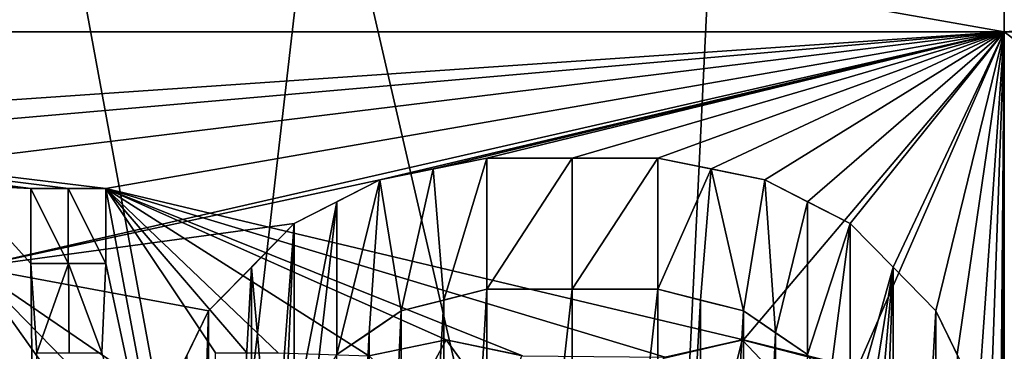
# Model space of a CAD drawing. Header units: millimetres. Extents: x -52 to 107, y -6 to 112.
# Tile 186 of 256: x -7.8 to -3, y 71.81 to 73.42. Entities that reach past the tile are written whole.
import ezdxf

# ---------------------------------------------------------------- set-up
doc = ezdxf.new("R2010")
doc.units = ezdxf.units.MM
doc.header["$LTSCALE"] = 65.185185
for name, color, linetype in [('1249', 7, 'CONTINUOUS'), ('1250', 7, 'CONTINUOUS'), ('1251', 7, 'CONTINUOUS'), ('1252', 7, 'CONTINUOUS'), ('1268', 7, 'CONTINUOUS'), ('1269', 7, 'CONTINUOUS'), ('1270', 7, 'CONTINUOUS'), ('1271', 7, 'CONTINUOUS'), ('1272', 7, 'CONTINUOUS'), ('1273', 7, 'CONTINUOUS'), ('1274', 7, 'CONTINUOUS'), ('1275', 7, 'CONTINUOUS'), ('1291', 7, 'CONTINUOUS'), ('1292', 7, 'CONTINUOUS'), ('1302', 7, 'CONTINUOUS'), ('1393', 7, 'CONTINUOUS'), ('1394', 7, 'CONTINUOUS'), ('1395', 7, 'CONTINUOUS'), ('1412', 7, 'CONTINUOUS'), ('1413', 7, 'CONTINUOUS'), ('1414', 7, 'CONTINUOUS'), ('1415', 7, 'CONTINUOUS'), ('3091', 7, 'CONTINUOUS'), ('3255', 7, 'CONTINUOUS'), ('3257', 7, 'CONTINUOUS'), ('468', 7, 'CONTINUOUS'), ('470', 7, 'CONTINUOUS'), ('473', 7, 'CONTINUOUS'), ('474', 7, 'CONTINUOUS'), ('477', 7, 'CONTINUOUS'), ('482', 7, 'CONTINUOUS'), ('483', 7, 'CONTINUOUS'), ('490', 7, 'CONTINUOUS'), ('493', 7, 'CONTINUOUS'), ('494', 7, 'CONTINUOUS'), ('498', 7, 'CONTINUOUS')]:
    doc.layers.add(name, color=color, linetype=linetype)

msp = doc.modelspace()

# ---------------------------------------------------------------- linework, layer by layer
at = {"layer": '1249', "color": 7, "linetype": 'CONTINUOUS', "true_color": 0x141a1c}
for points in [[(-4.4273, 72.6979, -45.252), (-4.1668, 72.6447, -45.2679), (-4.6877, 72.7511, -45.7345), (-4.4273, 72.6979, -45.252)], [(-4.1668, 72.6447, -45.2679), (-4.1668, 72.6447, -45.7686), (-4.6877, 72.7511, -45.7345), (-4.1668, 72.6447, -45.2679)], [(-4.6877, 72.7511, -45.2329), (-4.4273, 72.6979, -45.252), (-4.6877, 72.7511, -45.7345), (-4.6877, 72.7511, -45.2329)], [(-4.6877, 72.7511, -45.7345), (-4.1668, 72.6447, -45.7686), (-4.4273, 72.6979, -45.7531), (-4.6877, 72.7511, -45.7345)]]:
    msp.add_3dface(points, dxfattribs=at)
at = {"layer": '1250', "color": 7, "linetype": 'CONTINUOUS', "true_color": 0x141a1c}
for points in [[(-4.1668, 72.6447, -45.2679), (-3.9585, 72.5384, -45.2783), (-4.1668, 72.6447, -45.7686), (-4.1668, 72.6447, -45.2679)], [(-3.9585, 72.5384, -45.2783), (-3.7502, 72.432, -45.2867), (-4.1668, 72.6447, -45.7686), (-3.9585, 72.5384, -45.2783)], [(-4.1668, 72.6447, -45.7686), (-3.7502, 72.432, -45.2867), (-3.7502, 72.432, -45.787), (-4.1668, 72.6447, -45.7686)], [(-4.1668, 72.6447, -45.7686), (-3.7502, 72.432, -45.787), (-3.9585, 72.5384, -45.7788), (-4.1668, 72.6447, -45.7686)]]:
    msp.add_3dface(points, dxfattribs=at)
at = {"layer": '1251', "color": 7, "linetype": 'CONTINUOUS', "true_color": 0x141a1c}
for points in [[(-3.7502, 72.432, -45.2867), (-3.5419, 72.2192, -45.293), (-3.7502, 72.432, -45.787), (-3.7502, 72.432, -45.2867)], [(-3.7502, 72.432, -45.787), (-3.5419, 72.2192, -45.293), (-3.5419, 72.2192, -45.7932), (-3.7502, 72.432, -45.787)], [(-3.5419, 72.2192, -45.293), (-3.3335, 72.0064, -45.2973), (-3.5419, 72.2192, -45.7932), (-3.5419, 72.2192, -45.293)], [(-3.3335, 72.0064, -45.2973), (-3.3335, 72.0064, -45.7973), (-3.5419, 72.2192, -45.7932), (-3.3335, 72.0064, -45.2973)]]:
    msp.add_3dface(points, dxfattribs=at)
at = {"layer": '1252', "color": 7, "linetype": 'CONTINUOUS', "true_color": 0x141a1c}
for points in [[(-3.3335, 72.0064, -45.2973), (-3.2293, 71.7937, -45.2987), (-3.3335, 72.0064, -45.7973), (-3.3335, 72.0064, -45.2973)], [(-3.2293, 71.7937, -45.2987), (-3.1251, 71.5809, -45.2995), (-3.3335, 72.0064, -45.7973), (-3.2293, 71.7937, -45.2987)], [(-3.3335, 72.0064, -45.7973), (-3.1251, 71.5809, -45.2995), (-3.1251, 71.5809, -45.7995), (-3.3335, 72.0064, -45.7973)], [(-3.3335, 72.0064, -45.7973), (-3.1251, 71.5809, -45.7995), (-3.2293, 71.7937, -45.7987), (-3.3335, 72.0064, -45.7973)]]:
    msp.add_3dface(points, dxfattribs=at)
at = {"layer": '1268', "color": 7, "linetype": 'CONTINUOUS', "true_color": 0x141a1c}
for points in [[(-6.9794, 71.7935, -44.9249), (-6.8752, 72.0064, -44.9444), (-7.0835, 71.5809, -45.414), (-6.9794, 71.7935, -44.9249)], [(-7.0835, 71.5809, -45.414), (-6.8752, 72.0064, -44.9444), (-6.8752, 72.0064, -45.4527), (-7.0835, 71.5809, -45.414)], [(-7.0835, 71.5809, -45.414), (-6.8752, 72.0064, -45.4527), (-6.9794, 71.7935, -45.4336), (-7.0835, 71.5809, -45.414)]]:
    msp.add_3dface(points, dxfattribs=at)
at = {"layer": '1269', "color": 7, "linetype": 'CONTINUOUS', "true_color": 0x141a1c}
for points in [[(-6.6671, 72.2189, -44.9819), (-6.4585, 72.432, -45.0173), (-6.6671, 72.2189, -45.4893), (-6.6671, 72.2189, -44.9819)], [(-6.4585, 72.432, -45.0173), (-6.4585, 72.432, -45.5238), (-6.6671, 72.2189, -45.4893), (-6.4585, 72.432, -45.0173)], [(-6.8752, 72.0064, -44.9444), (-6.6671, 72.2189, -44.9819), (-6.8752, 72.0064, -45.4527), (-6.8752, 72.0064, -44.9444)], [(-6.8752, 72.0064, -45.4527), (-6.6671, 72.2189, -44.9819), (-6.6671, 72.2189, -45.4893), (-6.8752, 72.0064, -45.4527)]]:
    msp.add_3dface(points, dxfattribs=at)
at = {"layer": '1270', "color": 7, "linetype": 'CONTINUOUS', "true_color": 0x141a1c}
for points in [[(-6.2504, 72.5382, -45.0504), (-6.0418, 72.6447, -45.0816), (-6.4585, 72.432, -45.5238), (-6.2504, 72.5382, -45.0504)], [(-6.4585, 72.432, -45.5238), (-6.0418, 72.6447, -45.0816), (-6.0418, 72.6447, -45.5866), (-6.4585, 72.432, -45.5238)], [(-6.4585, 72.432, -45.5238), (-6.0418, 72.6447, -45.5866), (-6.2503, 72.5382, -45.5562), (-6.4585, 72.432, -45.5238)], [(-6.4585, 72.432, -45.0173), (-6.2504, 72.5382, -45.0504), (-6.4585, 72.432, -45.5238), (-6.4585, 72.432, -45.0173)]]:
    msp.add_3dface(points, dxfattribs=at)
at = {"layer": '1271', "color": 7, "linetype": 'CONTINUOUS', "true_color": 0x141a1c}
for points in [[(-5.7816, 72.6979, -45.1175), (-5.521, 72.7511, -45.1502), (-6.0418, 72.6447, -45.5866), (-5.7816, 72.6979, -45.1175)], [(-6.0418, 72.6447, -45.5866), (-5.521, 72.7511, -45.1502), (-5.521, 72.7511, -45.6536), (-6.0418, 72.6447, -45.5866)], [(-6.0418, 72.6447, -45.5866), (-5.521, 72.7511, -45.6536), (-5.7816, 72.6979, -45.6217), (-6.0418, 72.6447, -45.5866)], [(-6.0418, 72.6447, -45.0816), (-5.7816, 72.6979, -45.1175), (-6.0418, 72.6447, -45.5866), (-6.0418, 72.6447, -45.0816)]]:
    msp.add_3dface(points, dxfattribs=at)
at = {"layer": '1272', "color": 7, "linetype": 'CONTINUOUS', "true_color": 0x141a1c}
for points in [[(-5.521, 72.7511, -45.1502), (-5.1047, 72.7511, -45.1957), (-5.521, 72.7511, -45.6536), (-5.521, 72.7511, -45.1502)], [(-5.521, 72.7511, -45.6536), (-5.1047, 72.7511, -45.1957), (-5.1047, 72.7511, -45.6981), (-5.521, 72.7511, -45.6536)], [(-5.1047, 72.7511, -45.1957), (-4.6877, 72.7511, -45.2329), (-5.1047, 72.7511, -45.6981), (-5.1047, 72.7511, -45.1957)], [(-4.6877, 72.7511, -45.2329), (-4.6877, 72.7511, -45.7345), (-5.1047, 72.7511, -45.6981), (-4.6877, 72.7511, -45.2329)]]:
    msp.add_3dface(points, dxfattribs=at)
at = {"layer": '1273', "color": 7, "linetype": 'CONTINUOUS', "true_color": 0x141a1c}
for points in [[(-5.521, 72.1128, -45.6536), (-5.1047, 72.1128, -45.6981), (-5.521, 72.1128, -45.1502), (-5.521, 72.1128, -45.6536)], [(-5.521, 72.1128, -45.1502), (-5.1047, 72.1128, -45.6981), (-5.1047, 72.1128, -45.1957), (-5.521, 72.1128, -45.1502)], [(-5.1047, 72.1128, -45.6981), (-4.6877, 72.1128, -45.7345), (-5.1047, 72.1128, -45.1957), (-5.1047, 72.1128, -45.6981)], [(-5.1047, 72.1128, -45.1957), (-4.6877, 72.1128, -45.7345), (-4.6877, 72.1128, -45.2329), (-5.1047, 72.1128, -45.1957)]]:
    msp.add_3dface(points, dxfattribs=at)
at = {"layer": '1274', "color": 7, "linetype": 'CONTINUOUS', "true_color": 0x141a1c}
for points in [[(-5.7295, 72.0596, -45.6284), (-5.521, 72.1128, -45.1502), (-5.9377, 72.0064, -45.6011), (-5.7295, 72.0596, -45.6284)], [(-5.9377, 72.0064, -45.6011), (-5.521, 72.1128, -45.1502), (-5.7295, 72.0596, -45.1243), (-5.9377, 72.0064, -45.6011)], [(-5.521, 72.1128, -45.6536), (-5.521, 72.1128, -45.1502), (-5.7295, 72.0596, -45.6284), (-5.521, 72.1128, -45.6536)], [(-5.9377, 72.0064, -45.0964), (-5.9377, 72.0064, -45.6011), (-5.7295, 72.0596, -45.1243), (-5.9377, 72.0064, -45.0964)]]:
    msp.add_3dface(points, dxfattribs=at)
at = {"layer": '1275', "color": 7, "linetype": 'CONTINUOUS', "true_color": 0x141a1c}
for points in [[(-6.094, 71.9, -45.5792), (-5.9377, 72.0064, -45.0964), (-6.2502, 71.7937, -45.5563), (-6.094, 71.9, -45.5792)], [(-6.2502, 71.7937, -45.5563), (-5.9377, 72.0064, -45.0964), (-6.094, 71.9, -45.074), (-6.2502, 71.7937, -45.5563)], [(-5.9377, 72.0064, -45.6011), (-5.9377, 72.0064, -45.0964), (-6.094, 71.9, -45.5792), (-5.9377, 72.0064, -45.6011)], [(-6.2502, 71.7937, -45.0505), (-6.2502, 71.7937, -45.5563), (-6.094, 71.9, -45.074), (-6.2502, 71.7937, -45.0505)]]:
    msp.add_3dface(points, dxfattribs=at)
at = {"layer": '1291', "color": 7, "linetype": 'CONTINUOUS', "true_color": 0x141a1c}
for points in [[(-4.1148, 71.9001, -45.7714), (-3.9585, 71.7937, -45.2783), (-4.271, 72.0064, -45.7628), (-4.1148, 71.9001, -45.7714)], [(-4.271, 72.0064, -45.7628), (-3.9585, 71.7937, -45.2783), (-4.1148, 71.9001, -45.2707), (-4.271, 72.0064, -45.7628)], [(-4.271, 72.0064, -45.2619), (-4.271, 72.0064, -45.7628), (-4.1148, 71.9001, -45.2707), (-4.271, 72.0064, -45.2619)], [(-3.9585, 71.7937, -45.7788), (-3.9585, 71.7937, -45.2783), (-4.1148, 71.9001, -45.7714), (-3.9585, 71.7937, -45.7788)]]:
    msp.add_3dface(points, dxfattribs=at)
at = {"layer": '1292', "color": 7, "linetype": 'CONTINUOUS', "true_color": 0x141a1c}
for points in [[(-4.6877, 72.1128, -45.2329), (-4.6877, 72.1128, -45.7345), (-4.4794, 72.0596, -45.2485), (-4.6877, 72.1128, -45.2329)], [(-4.271, 72.0064, -45.2619), (-4.6877, 72.1128, -45.7345), (-4.4794, 72.0596, -45.7496), (-4.271, 72.0064, -45.2619)], [(-4.6877, 72.1128, -45.7345), (-4.271, 72.0064, -45.2619), (-4.4794, 72.0596, -45.2485), (-4.6877, 72.1128, -45.7345)], [(-4.271, 72.0064, -45.7628), (-4.271, 72.0064, -45.2619), (-4.4794, 72.0596, -45.7496), (-4.271, 72.0064, -45.7628)]]:
    msp.add_3dface(points, dxfattribs=at)
at = {"layer": '1302', "color": 7, "linetype": 'CONTINUOUS', "true_color": 0x141a1c}
for points in [[(-5.7816, 72.6979, -45.6217), (-5.521, 72.7511, -45.6536), (-5.7295, 72.0596, -45.6284), (-5.7816, 72.6979, -45.6217)], [(-5.521, 72.7511, -45.6536), (-5.521, 72.1128, -45.6536), (-5.7295, 72.0596, -45.6284), (-5.521, 72.7511, -45.6536)], [(-5.521, 72.7511, -45.6536), (-5.1047, 72.7511, -45.6981), (-5.521, 72.1128, -45.6536), (-5.521, 72.7511, -45.6536)], [(-5.1047, 72.7511, -45.6981), (-5.1047, 72.1128, -45.6981), (-5.521, 72.1128, -45.6536), (-5.1047, 72.7511, -45.6981)], [(-5.1047, 72.7511, -45.6981), (-4.6877, 72.7511, -45.7345), (-5.1047, 72.1128, -45.6981), (-5.1047, 72.7511, -45.6981)], [(-4.6877, 72.7511, -45.7345), (-4.6877, 72.1128, -45.7345), (-5.1047, 72.1128, -45.6981), (-4.6877, 72.7511, -45.7345)], [(-4.6877, 72.7511, -45.7345), (-4.4273, 72.6979, -45.7531), (-4.6877, 72.1128, -45.7345), (-4.6877, 72.7511, -45.7345)], [(-6.0418, 72.6447, -45.5866), (-5.7816, 72.6979, -45.6217), (-5.9377, 72.0064, -45.6011), (-6.0418, 72.6447, -45.5866)], [(-5.7816, 72.6979, -45.6217), (-5.7295, 72.0596, -45.6284), (-5.9377, 72.0064, -45.6011), (-5.7816, 72.6979, -45.6217)], [(-4.6877, 72.1128, -45.7345), (-4.4273, 72.6979, -45.7531), (-4.4794, 72.0596, -45.7496), (-4.6877, 72.1128, -45.7345)], [(-4.4273, 72.6979, -45.7531), (-4.271, 72.0064, -45.7628), (-4.4794, 72.0596, -45.7496), (-4.4273, 72.6979, -45.7531)], [(-4.4273, 72.6979, -45.7531), (-4.1668, 72.6447, -45.7686), (-4.271, 72.0064, -45.7628), (-4.4273, 72.6979, -45.7531)], [(-6.2503, 72.5382, -45.5562), (-6.0418, 72.6447, -45.5866), (-6.2502, 71.7937, -45.5563), (-6.2503, 72.5382, -45.5562)], [(-6.0418, 72.6447, -45.5866), (-6.094, 71.9, -45.5792), (-6.2502, 71.7937, -45.5563), (-6.0418, 72.6447, -45.5866)], [(-6.0418, 72.6447, -45.5866), (-5.9377, 72.0064, -45.6011), (-6.094, 71.9, -45.5792), (-6.0418, 72.6447, -45.5866)], [(-4.1668, 72.6447, -45.7686), (-4.1148, 71.9001, -45.7714), (-4.271, 72.0064, -45.7628), (-4.1668, 72.6447, -45.7686)], [(-4.1668, 72.6447, -45.7686), (-3.9585, 72.5384, -45.7788), (-4.1148, 71.9001, -45.7714), (-4.1668, 72.6447, -45.7686)], [(-6.4585, 72.432, -45.5238), (-6.2503, 72.5382, -45.5562), (-6.4585, 71.4745, -45.5238), (-6.4585, 72.432, -45.5238)], [(-6.2503, 72.5382, -45.5562), (-6.3544, 71.634, -45.5403), (-6.4585, 71.4745, -45.5238), (-6.2503, 72.5382, -45.5562)], [(-6.2503, 72.5382, -45.5562), (-6.2502, 71.7937, -45.5563), (-6.3544, 71.634, -45.5403), (-6.2503, 72.5382, -45.5562)], [(-3.9585, 72.5384, -45.7788), (-3.9585, 71.7937, -45.7788), (-4.1148, 71.9001, -45.7714), (-3.9585, 72.5384, -45.7788)], [(-3.9585, 72.5384, -45.7788), (-3.7502, 72.432, -45.787), (-3.9585, 71.7937, -45.7788), (-3.9585, 72.5384, -45.7788)], [(-6.6671, 72.2189, -45.4893), (-6.4585, 72.432, -45.5238), (-6.5626, 71.049, -45.5068), (-6.6671, 72.2189, -45.4893)], [(-6.4585, 72.432, -45.5238), (-6.5106, 71.2617, -45.5154), (-6.5626, 71.049, -45.5068), (-6.4585, 72.432, -45.5238)], [(-6.4585, 72.432, -45.5238), (-6.4585, 71.4745, -45.5238), (-6.5106, 71.2617, -45.5154), (-6.4585, 72.432, -45.5238)], [(-3.7502, 72.432, -45.787), (-3.8543, 71.6341, -45.7831), (-3.9585, 71.7937, -45.7788), (-3.7502, 72.432, -45.787)], [(-3.7502, 72.432, -45.787), (-3.7501, 71.4745, -45.787), (-3.8543, 71.6341, -45.7831), (-3.7502, 72.432, -45.787)], [(-3.7502, 72.432, -45.787), (-3.5419, 72.2192, -45.7932), (-3.7501, 71.4745, -45.787), (-3.7502, 72.432, -45.787)], [(-6.8751, 68.4958, -45.4527), (-6.8752, 72.0064, -45.4527), (-6.6671, 72.2189, -45.4893), (-6.8751, 68.4958, -45.4527)], [(-6.6671, 68.2833, -45.4893), (-6.8751, 68.4958, -45.4527), (-6.6671, 72.2189, -45.4893), (-6.6671, 68.2833, -45.4893)], [(-6.6671, 68.2833, -45.4893), (-6.6671, 72.2189, -45.4893), (-6.5626, 71.049, -45.5068), (-6.6671, 68.2833, -45.4893)], [(-3.5419, 72.2192, -45.7932), (-3.6981, 71.2618, -45.7887), (-3.7501, 71.4745, -45.787), (-3.5419, 72.2192, -45.7932)], [(-3.5419, 72.2192, -45.7932), (-3.646, 71.049, -45.7903), (-3.6981, 71.2618, -45.7887), (-3.5419, 72.2192, -45.7932)], [(-3.5419, 72.2192, -45.7932), (-3.5418, 68.283, -45.7932), (-3.646, 69.4532, -45.7903), (-3.5419, 72.2192, -45.7932)], [(-3.5419, 72.2192, -45.7932), (-3.646, 69.4532, -45.7903), (-3.646, 71.049, -45.7903), (-3.5419, 72.2192, -45.7932)], [(-3.5419, 72.2192, -45.7932), (-3.3335, 72.0064, -45.7973), (-3.5418, 68.283, -45.7932), (-3.5419, 72.2192, -45.7932)], [(-6.8751, 68.4958, -45.4527), (-6.9794, 68.7087, -45.4336), (-6.8752, 72.0064, -45.4527), (-6.8751, 68.4958, -45.4527)], [(-6.8752, 72.0064, -45.4527), (-6.9794, 68.7087, -45.4336), (-6.9794, 71.7935, -45.4336), (-6.8752, 72.0064, -45.4527)], [(-3.3335, 72.0064, -45.7973), (-3.3335, 68.4958, -45.7973), (-3.5418, 68.283, -45.7932), (-3.3335, 72.0064, -45.7973)], [(-3.3335, 72.0064, -45.7973), (-3.2293, 71.7937, -45.7987), (-3.3335, 68.4958, -45.7973), (-3.3335, 72.0064, -45.7973)]]:
    msp.add_3dface(points, dxfattribs=at)
at = {"layer": '1393', "color": 7, "linetype": 'CONTINUOUS', "true_color": 0x141a1c}
for points in [[(-4.2771, 71.8659, 45.6809), (-4.6521, 71.7809, 45.236), (-4.6639, 71.7756, 45.6368), (-4.2771, 71.8659, 45.6809)], [(-4.2705, 71.8662, 45.2622), (-4.6521, 71.7809, 45.236), (-4.2771, 71.8659, 45.6809), (-4.2705, 71.8662, 45.2622)], [(-3.7049, 71.7187, 45.7334), (-4.2705, 71.8662, 45.2622), (-4.2771, 71.8659, 45.6809), (-3.7049, 71.7187, 45.7334)], [(-3.7166, 71.7283, 45.2881), (-4.2705, 71.8662, 45.2622), (-3.7049, 71.7187, 45.7334), (-3.7166, 71.7283, 45.2881)]]:
    msp.add_3dface(points, dxfattribs=at)
at = {"layer": '1394', "color": 7, "linetype": 'CONTINUOUS', "true_color": 0x141a1c}
for points in [[(-5.3472, 71.7884, 45.1704), (-5.7191, 71.8662, 45.1259), (-5.3503, 71.7903, 45.5412), (-5.3472, 71.7884, 45.1704)], [(-5.7191, 71.8662, 45.1259), (-5.7191, 71.8662, 45.4806), (-5.3503, 71.7903, 45.5412), (-5.7191, 71.8662, 45.1259)]]:
    msp.add_3dface(points, dxfattribs=at)
at = {"layer": '1395', "color": 7, "linetype": 'CONTINUOUS', "true_color": 0x141a1c}
for points in [[(-5.7191, 71.8662, 45.1259), (-6.0949, 71.7887, 45.0741), (-5.7191, 71.8662, 45.4806), (-5.7191, 71.8662, 45.1259)], [(-5.7191, 71.8662, 45.4806), (-6.0949, 71.7887, 45.0741), (-6.0948, 71.7887, 45.4121), (-5.7191, 71.8662, 45.4806)]]:
    msp.add_3dface(points, dxfattribs=at)
at = {"layer": '1412', "color": 7, "linetype": 'CONTINUOUS', "true_color": 0x141a1c}
for points in [[(-7.7411, 72.6032, 44.7658), (-7.7411, 72.238, 44.7658), (-7.7411, 72.6032, 45.0306), (-7.7411, 72.6032, 44.7658)], [(-7.7411, 72.238, 44.7658), (-7.7411, 72.238, 45.0306), (-7.7411, 72.6032, 45.0306), (-7.7411, 72.238, 44.7658)]]:
    msp.add_3dface(points, dxfattribs=at)
at = {"layer": '1413', "color": 7, "linetype": 'CONTINUOUS', "true_color": 0x141a1c}
for points in [[(-7.7411, 72.238, 44.7658), (-7.5586, 72.238, 44.8066), (-7.7411, 72.238, 45.0306), (-7.7411, 72.238, 44.7658)], [(-7.7411, 72.238, 45.0306), (-7.5586, 72.238, 44.8066), (-7.5587, 72.238, 45.0796), (-7.7411, 72.238, 45.0306)], [(-7.5586, 72.238, 44.8066), (-7.3758, 72.238, 44.8458), (-7.5587, 72.238, 45.0796), (-7.5586, 72.238, 44.8066)], [(-7.5587, 72.238, 45.0796), (-7.3758, 72.238, 44.8458), (-7.3758, 72.238, 45.1269), (-7.5587, 72.238, 45.0796)]]:
    msp.add_3dface(points, dxfattribs=at)
at = {"layer": '1414', "color": 7, "linetype": 'CONTINUOUS', "true_color": 0x141a1c}
for points in [[(-7.3758, 72.238, 44.8458), (-7.3758, 72.6032, 44.8458), (-7.3758, 72.238, 45.1269), (-7.3758, 72.238, 44.8458)], [(-7.3758, 72.238, 45.1269), (-7.3758, 72.6032, 44.8458), (-7.3758, 72.6032, 45.1269), (-7.3758, 72.238, 45.1269)]]:
    msp.add_3dface(points, dxfattribs=at)
at = {"layer": '1415', "color": 7, "linetype": 'CONTINUOUS', "true_color": 0x141a1c}
for points in [[(-7.5586, 72.6032, 44.8066), (-7.7411, 72.6032, 44.7658), (-7.5587, 72.6032, 45.0796), (-7.5586, 72.6032, 44.8066)], [(-7.7411, 72.6032, 44.7658), (-7.7411, 72.6032, 45.0306), (-7.5587, 72.6032, 45.0796), (-7.7411, 72.6032, 44.7658)], [(-7.3758, 72.6032, 45.1269), (-7.5586, 72.6032, 44.8066), (-7.5587, 72.6032, 45.0796), (-7.3758, 72.6032, 45.1269)], [(-7.3758, 72.6032, 44.8458), (-7.5586, 72.6032, 44.8066), (-7.3758, 72.6032, 45.1269), (-7.3758, 72.6032, 44.8458)]]:
    msp.add_3dface(points, dxfattribs=at)
at = {"layer": '3091', "color": 7, "linetype": 'CONTINUOUS', "true_color": 0xe0f2ff}
for points in [[(-5.7295, 72.0596, -45.1243), (-5.521, 72.1128, -45.1502), (-5.7295, 68.4426, -45.1243), (-5.7295, 72.0596, -45.1243)], [(-5.521, 72.1128, -45.1502), (-5.521, 68.3894, -45.1502), (-5.7295, 68.4426, -45.1243), (-5.521, 72.1128, -45.1502)], [(-5.521, 72.1128, -45.1502), (-5.1047, 72.1128, -45.1957), (-5.521, 68.3894, -45.1502), (-5.521, 72.1128, -45.1502)], [(-5.521, 68.3894, -45.1502), (-5.1047, 72.1128, -45.1957), (-5.1047, 68.3894, -45.1957), (-5.521, 68.3894, -45.1502)], [(-5.1047, 72.1128, -45.1957), (-4.6877, 72.1128, -45.2329), (-5.1047, 68.3894, -45.1957), (-5.1047, 72.1128, -45.1957)], [(-4.6877, 72.1128, -45.2329), (-4.6876, 68.3894, -45.2329), (-5.1047, 68.3894, -45.1957), (-4.6877, 72.1128, -45.2329)], [(-4.6876, 68.3894, -45.2329), (-4.6877, 72.1128, -45.2329), (-4.4794, 72.0596, -45.2485), (-4.6876, 68.3894, -45.2329)], [(-5.9377, 72.0064, -45.0964), (-5.7295, 72.0596, -45.1243), (-5.9376, 68.4958, -45.0964), (-5.9377, 72.0064, -45.0964)], [(-5.9376, 68.4958, -45.0964), (-5.7295, 72.0596, -45.1243), (-5.7295, 68.4426, -45.1243), (-5.9376, 68.4958, -45.0964)], [(-4.4794, 68.4426, -45.2485), (-4.6876, 68.3894, -45.2329), (-4.4794, 72.0596, -45.2485), (-4.4794, 68.4426, -45.2485)], [(-4.271, 72.0064, -45.2619), (-4.4794, 68.4426, -45.2485), (-4.4794, 72.0596, -45.2485), (-4.271, 72.0064, -45.2619)], [(-6.094, 71.9, -45.074), (-5.9377, 72.0064, -45.0964), (-6.094, 68.6022, -45.074), (-6.094, 71.9, -45.074)], [(-5.9377, 72.0064, -45.0964), (-5.9376, 68.4958, -45.0964), (-6.094, 68.6022, -45.074), (-5.9377, 72.0064, -45.0964)], [(-4.271, 68.4958, -45.2619), (-4.4794, 68.4426, -45.2485), (-4.271, 72.0064, -45.2619), (-4.271, 68.4958, -45.2619)], [(-4.271, 68.4958, -45.2619), (-4.271, 72.0064, -45.2619), (-4.1148, 71.9001, -45.2707), (-4.271, 68.4958, -45.2619)], [(-6.2502, 71.7937, -45.0505), (-6.094, 71.9, -45.074), (-6.2501, 68.7085, -45.0505), (-6.2502, 71.7937, -45.0505)], [(-6.2501, 68.7085, -45.0505), (-6.094, 71.9, -45.074), (-6.094, 68.6022, -45.074), (-6.2501, 68.7085, -45.0505)], [(-4.1148, 68.6021, -45.2707), (-4.271, 68.4958, -45.2619), (-4.1148, 71.9001, -45.2707), (-4.1148, 68.6021, -45.2707)], [(-3.9585, 71.7937, -45.2783), (-4.1148, 68.6021, -45.2707), (-4.1148, 71.9001, -45.2707), (-3.9585, 71.7937, -45.2783)]]:
    msp.add_3dface(points, dxfattribs=at)
at = {"layer": '3255', "color": 7, "linetype": 'CONTINUOUS', "true_color": 0xe0f2ff}
for points in [[(-7.7411, 72.6032, 45.0306), (-7.7411, 72.238, 45.0306), (-7.5587, 72.238, 45.0796), (-7.7411, 72.6032, 45.0306)], [(-7.7411, 72.6032, 45.0306), (-7.5587, 72.238, 45.0796), (-7.5587, 72.6032, 45.0796), (-7.7411, 72.6032, 45.0306)], [(-7.5587, 72.238, 45.0796), (-7.3758, 72.238, 45.1269), (-7.5587, 72.6032, 45.0796), (-7.5587, 72.238, 45.0796)], [(-7.3758, 72.238, 45.1269), (-7.3758, 72.6032, 45.1269), (-7.5587, 72.6032, 45.0796), (-7.3758, 72.238, 45.1269)]]:
    msp.add_3dface(points, dxfattribs=at)
at = {"layer": '3257', "color": 7, "linetype": 'CONTINUOUS', "true_color": 0xe0f2ff}
for points in [[(-5.8697, 71.5884, 45.4539), (-5.7191, 71.8662, 45.4806), (-6.0948, 71.7887, 45.4121), (-5.8697, 71.5884, 45.4539)], [(-5.8697, 71.5884, 45.4539), (-5.4504, 71.498, 45.5253), (-5.7191, 71.8662, 45.4806), (-5.8697, 71.5884, 45.4539)], [(-5.7191, 71.8662, 45.4806), (-5.4504, 71.498, 45.5253), (-5.3503, 71.7903, 45.5412), (-5.7191, 71.8662, 45.4806)], [(-4.3453, 71.589, 45.6736), (-4.2771, 71.8659, 45.6809), (-4.6639, 71.7756, 45.6368), (-4.3453, 71.589, 45.6736)], [(-4.3453, 71.589, 45.6736), (-3.9263, 71.4964, 45.7149), (-4.2771, 71.8659, 45.6809), (-4.3453, 71.589, 45.6736)], [(-3.9263, 71.4964, 45.7149), (-3.7049, 71.7187, 45.7334), (-4.2771, 71.8659, 45.6809), (-3.9263, 71.4964, 45.7149)]]:
    msp.add_3dface(points, dxfattribs=at)
at = {"layer": '468', "color": 7, "linetype": 'CONTINUOUS', "true_color": 0xe0f2ff}
msp.add_3dface([(-3.0002, 103.4509, 44.0002), (51.9998, 103.4511, 44.0002), (-3.0001, 60.1643, 44.0001), (-3.0002, 103.4509, 44.0002)], dxfattribs=at)
at = {"layer": '470', "color": 7, "linetype": 'CONTINUOUS', "true_color": 0xe0f2ff}
for points in [[(51.9998, 103.4513, -43.9998), (-3.0002, 103.4511, -43.9998), (51.9999, 60.1646, -43.9999), (51.9998, 103.4513, -43.9998)], [(51.9999, 60.1646, -43.9999), (-3.0002, 103.4511, -43.9998), (-3.0001, 60.1644, -43.9999), (51.9999, 60.1646, -43.9999)]]:
    msp.add_3dface(points, dxfattribs=at)
at = {"layer": '473', "color": 7, "linetype": 'CONTINUOUS', "true_color": 0xe0f2ff}
for points in [[(-3.0001, 60.1644, -43.9999), (-3.0002, 103.4511, -43.9998), (-13.0002, 103.4511, -41.3203), (-3.0001, 60.1644, -43.9999)], [(-3.0001, 60.1644, -43.9999), (-13.0002, 103.4511, -41.3203), (-5.0683, 60.4558, -43.8927), (-3.0001, 60.1644, -43.9999)], [(-5.0683, 60.4558, -43.8927), (-13.0002, 103.4511, -41.3203), (-7.8499, 61.3328, -43.403), (-5.0683, 60.4558, -43.8927)]]:
    msp.add_3dface(points, dxfattribs=at)
at = {"layer": '474', "color": 7, "linetype": 'CONTINUOUS', "true_color": 0xe0f2ff}
for points in [[(-13.0002, 103.4509, 41.3207), (-3.0002, 103.4509, 44.0002), (-11.3417, 62.3965, 42.1775), (-13.0002, 103.4509, 41.3207)], [(-11.3417, 62.3965, 42.1775), (-3.0002, 103.4509, 44.0002), (-7.8541, 61.3341, 43.4021), (-11.3417, 62.3965, 42.1775)], [(-7.8541, 61.3341, 43.4021), (-3.0002, 103.4509, 44.0002), (-5.0787, 60.4582, 43.8918), (-7.8541, 61.3341, 43.4021)], [(-3.0002, 103.4509, 44.0002), (-3.0001, 60.1643, 44.0001), (-5.0787, 60.4582, 43.8918), (-3.0002, 103.4509, 44.0002)]]:
    msp.add_3dface(points, dxfattribs=at)
at = {"layer": '477', "color": 7, "linetype": 'CONTINUOUS', "true_color": 0xe0f2ff}
for points in [[(-3.0002, 73.3653, 45.3001), (-13.65, 73.3653, 42.4466), (-7.3758, 72.6032, 44.8458), (-3.0002, 73.3653, 45.3001)], [(-13.65, 73.3653, 42.4466), (-8.3447, 72.6619, 44.6187), (-7.7411, 72.6032, 44.7658), (-13.65, 73.3653, 42.4466)], [(-7.3758, 72.6032, 44.8458), (-13.65, 73.3653, 42.4466), (-7.5586, 72.6032, 44.8066), (-7.3758, 72.6032, 44.8458)], [(-7.5586, 72.6032, 44.8066), (-13.65, 73.3653, 42.4466), (-7.7411, 72.6032, 44.7658), (-7.5586, 72.6032, 44.8066)], [(-4.2705, 71.8662, 45.2622), (-3.0002, 73.3653, 45.3001), (-7.3758, 72.6032, 44.8458), (-4.2705, 71.8662, 45.2622)], [(-3.7166, 71.7283, 45.2881), (-3.0002, 73.3653, 45.3001), (-4.2705, 71.8662, 45.2622), (-3.7166, 71.7283, 45.2881)], [(-3.0001, 70.5586, 45.3001), (-3.0002, 73.3653, 45.3001), (-3.7166, 71.7283, 45.2881), (-3.0001, 70.5586, 45.3001)], [(-8.3447, 72.6619, 44.6187), (-8.0869, 72.6188, 44.6838), (-7.7411, 72.6032, 44.7658), (-8.3447, 72.6619, 44.6187)], [(-8.0869, 72.6188, 44.6838), (-8.0869, 72.3364, 44.6838), (-7.7139, 69.7509, 44.772), (-8.0869, 72.6188, 44.6838)], [(-8.0869, 72.6188, 44.6838), (-7.7139, 69.7509, 44.772), (-7.7411, 72.238, 44.7658), (-8.0869, 72.6188, 44.6838)], [(-8.0869, 72.6188, 44.6838), (-7.7411, 72.238, 44.7658), (-7.7411, 72.6032, 44.7658), (-8.0869, 72.6188, 44.6838)], [(-6.8421, 69.7509, 44.9507), (-6.8421, 71.8027, 44.9508), (-7.3758, 72.6032, 44.8458), (-6.8421, 69.7509, 44.9507)], [(-7.3758, 72.238, 44.8458), (-6.8421, 69.7509, 44.9507), (-7.3758, 72.6032, 44.8458), (-7.3758, 72.238, 44.8458)], [(-4.6521, 71.7809, 45.236), (-4.2705, 71.8662, 45.2622), (-7.3758, 72.6032, 44.8458), (-4.6521, 71.7809, 45.236)], [(-5.3472, 71.7884, 45.1704), (-4.6521, 71.7809, 45.236), (-7.3758, 72.6032, 44.8458), (-5.3472, 71.7884, 45.1704)], [(-5.7191, 71.8662, 45.1259), (-5.3472, 71.7884, 45.1704), (-7.3758, 72.6032, 44.8458), (-5.7191, 71.8662, 45.1259)], [(-6.0949, 71.7887, 45.0741), (-5.7191, 71.8662, 45.1259), (-7.3758, 72.6032, 44.8458), (-6.0949, 71.7887, 45.0741)], [(-6.5364, 71.8027, 45.0045), (-6.0949, 71.7887, 45.0741), (-7.3758, 72.6032, 44.8458), (-6.5364, 71.8027, 45.0045)], [(-6.6894, 71.8027, 44.9782), (-6.5364, 71.8027, 45.0045), (-7.3758, 72.6032, 44.8458), (-6.6894, 71.8027, 44.9782)], [(-6.8421, 71.8027, 44.9508), (-6.6894, 71.8027, 44.9782), (-7.3758, 72.6032, 44.8458), (-6.8421, 71.8027, 44.9508)], [(-8.0869, 72.3364, 44.6838), (-8.188, 71.76, 44.6587), (-7.7139, 69.7509, 44.772), (-8.0869, 72.3364, 44.6838)], [(-7.7139, 69.7509, 44.772), (-7.7126, 71.8027, 44.7723), (-7.7411, 72.238, 44.7658), (-7.7139, 69.7509, 44.772)], [(-7.7411, 72.238, 44.7658), (-7.7126, 71.8027, 44.7723), (-7.5586, 72.238, 44.8066), (-7.7411, 72.238, 44.7658)], [(-7.7126, 71.8027, 44.7723), (-7.554, 71.8027, 44.8076), (-7.5586, 72.238, 44.8066), (-7.7126, 71.8027, 44.7723)], [(-7.554, 71.8027, 44.8076), (-7.3952, 71.8027, 44.8417), (-7.5586, 72.238, 44.8066), (-7.554, 71.8027, 44.8076)], [(-7.5586, 72.238, 44.8066), (-7.3952, 71.8027, 44.8417), (-7.3758, 72.238, 44.8458), (-7.5586, 72.238, 44.8066)], [(-7.3952, 71.8027, 44.8417), (-6.8421, 69.7509, 44.9507), (-7.3758, 72.238, 44.8458), (-7.3952, 71.8027, 44.8417)]]:
    msp.add_3dface(points, dxfattribs=at)
at = {"layer": '482', "color": 7, "linetype": 'CONTINUOUS', "true_color": 0xe0f2ff}
for points in [[(-3.0002, 73.3655, -45.2999), (9.1142, 73.3655, -45.2999), (-2.1877, 72.7511, -45.2999), (-3.0002, 73.3655, -45.2999)], [(-3.0001, 66.7511, -45.2999), (-3.0002, 73.3655, -45.2999), (-2.1877, 72.7511, -45.2999), (-3.0001, 66.7511, -45.2999)]]:
    msp.add_3dface(points, dxfattribs=at)
at = {"layer": '483', "color": 7, "linetype": 'CONTINUOUS', "true_color": 0xe0f2ff}
for points in [[(-13.65, 73.3654, -42.4463), (-3.0002, 73.3655, -45.2999), (-11.9793, 72.7511, -43.3148), (-13.65, 73.3654, -42.4463)], [(-11.9793, 72.7511, -43.3148), (-3.0002, 73.3655, -45.2999), (-10.0343, 72.7511, -44.1049), (-11.9793, 72.7511, -43.3148)], [(-3.0002, 73.3655, -45.2999), (-8.021, 72.7511, -44.6997), (-10.0343, 72.7511, -44.1049), (-3.0002, 73.3655, -45.2999)], [(-3.0002, 73.3655, -45.2999), (-6.0418, 72.6447, -45.0816), (-8.021, 72.2192, -44.6997), (-3.0002, 73.3655, -45.2999)], [(-8.021, 72.7511, -44.6997), (-3.0002, 73.3655, -45.2999), (-8.021, 72.2192, -44.6997), (-8.021, 72.7511, -44.6997)], [(-6.0418, 72.6447, -45.0816), (-3.0002, 73.3655, -45.2999), (-5.7816, 72.6979, -45.1175), (-6.0418, 72.6447, -45.0816)], [(-5.7816, 72.6979, -45.1175), (-3.0002, 73.3655, -45.2999), (-5.521, 72.7511, -45.1502), (-5.7816, 72.6979, -45.1175)], [(-5.521, 72.7511, -45.1502), (-3.0002, 73.3655, -45.2999), (-5.1047, 72.7511, -45.1957), (-5.521, 72.7511, -45.1502)], [(-5.1047, 72.7511, -45.1957), (-3.0002, 73.3655, -45.2999), (-4.6877, 72.7511, -45.2329), (-5.1047, 72.7511, -45.1957)], [(-4.6877, 72.7511, -45.2329), (-3.0002, 73.3655, -45.2999), (-4.4273, 72.6979, -45.252), (-4.6877, 72.7511, -45.2329)], [(-3.0002, 73.3655, -45.2999), (-4.1668, 72.6447, -45.2679), (-4.4273, 72.6979, -45.252), (-3.0002, 73.3655, -45.2999)], [(-4.1668, 72.6447, -45.2679), (-3.0002, 73.3655, -45.2999), (-3.9585, 72.5384, -45.2783), (-4.1668, 72.6447, -45.2679)], [(-3.9585, 72.5384, -45.2783), (-3.0002, 73.3655, -45.2999), (-3.7502, 72.432, -45.2867), (-3.9585, 72.5384, -45.2783)], [(-3.7502, 72.432, -45.2867), (-3.0002, 73.3655, -45.2999), (-3.5419, 72.2192, -45.293), (-3.7502, 72.432, -45.2867)], [(-3.5419, 72.2192, -45.293), (-3.0002, 73.3655, -45.2999), (-3.3335, 72.0064, -45.2973), (-3.5419, 72.2192, -45.293)], [(-3.3335, 72.0064, -45.2973), (-3.0002, 73.3655, -45.2999), (-3.2293, 71.7937, -45.2987), (-3.3335, 72.0064, -45.2973)], [(-3.2293, 71.7937, -45.2987), (-3.0002, 73.3655, -45.2999), (-3.1251, 71.5809, -45.2995), (-3.2293, 71.7937, -45.2987)], [(-3.1251, 71.5809, -45.2995), (-3.0002, 73.3655, -45.2999), (-3.0731, 71.3149, -45.2998), (-3.1251, 71.5809, -45.2995)], [(-3.0731, 71.3149, -45.2998), (-3.0002, 73.3655, -45.2999), (-3.021, 71.049, -45.2999), (-3.0731, 71.3149, -45.2998)], [(-3.0002, 73.3655, -45.2999), (-3.0001, 66.7511, -45.2999), (-3.021, 69.4532, -45.2999), (-3.0002, 73.3655, -45.2999)], [(-3.021, 71.049, -45.2999), (-3.0002, 73.3655, -45.2999), (-3.021, 69.4532, -45.2999), (-3.021, 71.049, -45.2999)], [(-6.0418, 72.6447, -45.0816), (-6.4585, 72.432, -45.0173), (-8.021, 72.2192, -44.6997), (-6.0418, 72.6447, -45.0816)], [(-6.2504, 72.5382, -45.0504), (-6.4585, 72.432, -45.0173), (-6.0418, 72.6447, -45.0816), (-6.2504, 72.5382, -45.0504)], [(-6.4585, 72.432, -45.0173), (-6.8752, 72.0064, -44.9444), (-8.021, 72.2192, -44.6997), (-6.4585, 72.432, -45.0173)], [(-6.6671, 72.2189, -44.9819), (-6.8752, 72.0064, -44.9444), (-6.4585, 72.432, -45.0173), (-6.6671, 72.2189, -44.9819)], [(-8.021, 72.2192, -44.6997), (-7.1876, 71.049, -44.8842), (-9.6876, 67.7511, -44.2228), (-8.021, 72.2192, -44.6997)], [(-7.1876, 71.049, -44.8842), (-8.021, 72.2192, -44.6997), (-7.1356, 71.3148, -44.8946), (-7.1876, 71.049, -44.8842)], [(-7.0835, 71.5809, -44.9048), (-7.1356, 71.3148, -44.8946), (-8.021, 72.2192, -44.6997), (-7.0835, 71.5809, -44.9048)], [(-6.8752, 72.0064, -44.9444), (-7.0835, 71.5809, -44.9048), (-8.021, 72.2192, -44.6997), (-6.8752, 72.0064, -44.9444)], [(-6.9794, 71.7935, -44.9249), (-7.0835, 71.5809, -44.9048), (-6.8752, 72.0064, -44.9444), (-6.9794, 71.7935, -44.9249)]]:
    msp.add_3dface(points, dxfattribs=at)
at = {"layer": '490', "color": 7, "linetype": 'CONTINUOUS', "true_color": 0xe0f2ff}
for points in [[(-3.0002, 73.3655, -45.2999), (-13.65, 73.3654, -42.4463), (-3.0002, 74.7511, -44.4999), (-3.0002, 73.3655, -45.2999)], [(-3.0002, 74.7511, -44.4999), (-13.65, 73.3654, -42.4463), (-10.8452, 74.7511, -42.9394), (-3.0002, 74.7511, -44.4999)]]:
    msp.add_3dface(points, dxfattribs=at)
at = {"layer": '493', "color": 7, "linetype": 'CONTINUOUS', "true_color": 0xe0f2ff}
for points in [[(-13.65, 73.3653, 42.4466), (-3.0002, 73.3653, 45.3001), (-10.8452, 74.7509, 42.9397), (-13.65, 73.3653, 42.4466)], [(-10.8452, 74.7509, 42.9397), (-3.0002, 73.3653, 45.3001), (-3.0002, 74.7509, 44.5001), (-10.8452, 74.7509, 42.9397)]]:
    msp.add_3dface(points, dxfattribs=at)
at = {"layer": '494', "color": 7, "linetype": 'CONTINUOUS', "true_color": 0xe0f2ff}
for points in [[(-3.0002, 73.3653, 45.3001), (9.1142, 73.3653, 45.3001), (-3.0002, 74.7509, 44.5001), (-3.0002, 73.3653, 45.3001)], [(-3.0002, 74.7509, 44.5001), (9.1142, 73.3653, 45.3001), (9.9998, 74.251, 44.7888), (-3.0002, 74.7509, 44.5001)]]:
    msp.add_3dface(points, dxfattribs=at)
at = {"layer": '498', "color": 7, "linetype": 'CONTINUOUS', "true_color": 0xe0f2ff}
for points in [[(-3.0002, 73.3655, -45.2999), (-3.0002, 74.7511, -44.4999), (9.9998, 74.2511, -44.7886), (-3.0002, 73.3655, -45.2999)], [(9.1142, 73.3655, -45.2999), (-3.0002, 73.3655, -45.2999), (9.9998, 74.2511, -44.7886), (9.1142, 73.3655, -45.2999)]]:
    msp.add_3dface(points, dxfattribs=at)

doc.saveas('drawing.dxf')
